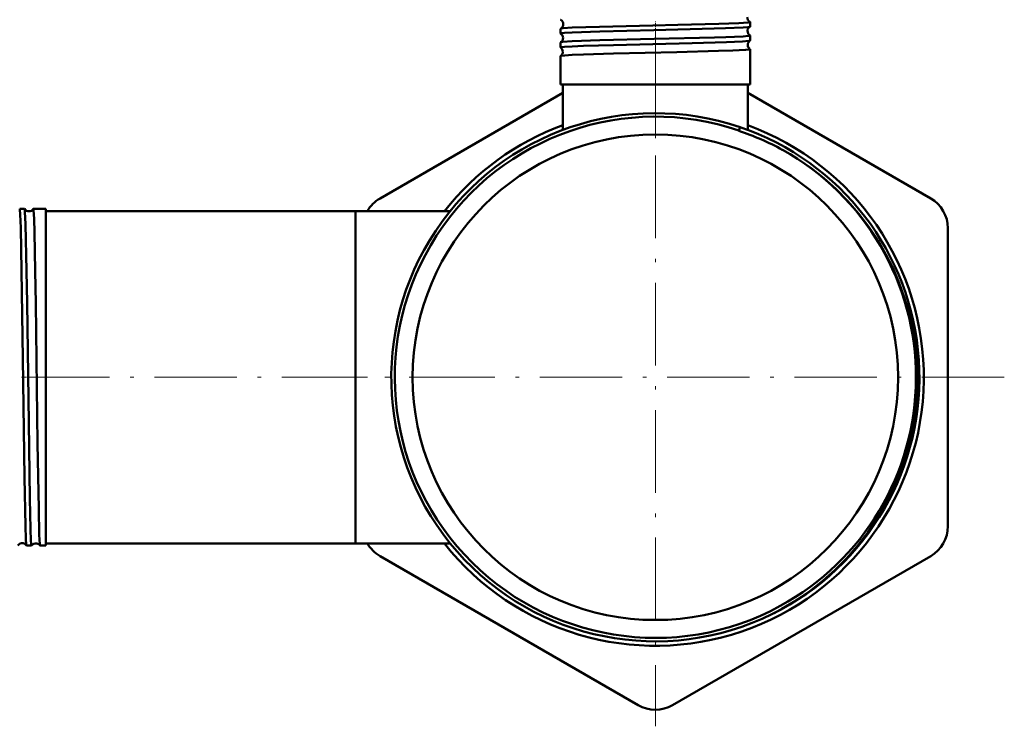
# Model space of a CAD drawing. Extents: x -1358 to 1757, y -1513 to 612.
# Tile 75 of 85: x 1614 to 1757, y -186 to -83. Entities that reach past the tile are written whole.
import ezdxf

# ---------------------------------------------------------------- set-up
doc = ezdxf.new("R2010")
doc.units = 0
doc.linetypes.add('DASHDOT', pattern=[18.5, 12, -3, 0.5, -3])

msp = doc.modelspace()

# ---------------------------------------------------------------- linework, layer by layer
at = {"color": 7, "linetype": 'DASHDOT', "lineweight": 18, "ltscale": 0.046515}
msp.add_line((1705.98, -85.49), (1705.98, -83.63), dxfattribs=at)
at = {"color": 7, "lineweight": 50}
for p, q in [((1719.74, -84.49), (1719.74, -83.8)), ((1692.22, -85.5), (1692.22, -84.79)), ((1719.74, -86.51), (1719.74, -85.78)), ((1692.22, -87.52), (1692.22, -86.77)), ((1719.74, -92.87), (1719.74, -87.76)), ((1692.22, -92.87), (1692.22, -88.75)), ((1693.9, -92.87), (1692.22, -92.87)), ((1692.53, -99.5), (1692.53, -92.87)), ((1719.74, -92.87), (1693.9, -92.87)), ((1719.43, -99.5), (1719.43, -92.87)), ((1665.98, -109.44), (1692.53, -94.11)), ((1719.43, -94.11), (1745.98, -109.44)), ((1718.1, -99.62), (1718.12, -99.56)), ((1718.28, -99.09), (1718.12, -99.56)), ((1614.34, -110.96), (1613.63, -110.96)), ((1615.61, -110.96), (1615.6, -110.97)), ((1617.43, -110.96), (1615.61, -110.96)), ((1617.43, -110.96), (1617.43, -119.96)), ((1662.43, -111.27), (1617.43, -111.27)), ((1662.43, -111.27), (1662.43, -120.16)), ((1662.43, -111.27), (1662.43, -135.42)), ((1676.18, -111.27), (1662.43, -111.27)), ((1676.18, -111.27), (1662.43, -111.27)), ((1748.48, -113.77), (1748.48, -157.07)), ((1617.43, -119.96), (1617.43, -159.88)), ((1662.43, -120.16), (1662.43, -159.57)), ((1662.43, -135.42), (1662.43, -159.57)), ((1615.35, -159.88), (1614.62, -159.88)), ((1615.36, -159.88), (1615.35, -159.88)), ((1616.6, -159.88), (1616.59, -159.88)), ((1617.43, -159.88), (1616.6, -159.88)), ((1662.43, -159.57), (1617.43, -159.57)), ((1676.18, -159.57), (1662.43, -159.57)), ((1703.48, -183.05), (1665.98, -161.4)), ((1745.98, -161.4), (1708.48, -183.05))]:
    msp.add_line(p, q, dxfattribs=at)
at = {"color": 7, "linetype": 'DASHDOT', "lineweight": 18}
for p, q in [((1705.98, -84.72), (1705.98, -186.12)), ((1682.2, -135.42), (1609.86, -135.42)), ((1756.68, -135.42), (1655.28, -135.42))]:
    msp.add_line(p, q, dxfattribs=at)
at = {"color": 7, "linetype": 'DASHDOT', "lineweight": 18, "ltscale": 0.047738}
msp.add_line((1705.98, -87.52), (1705.98, -85.61), dxfattribs=at)
at = {"color": 7, "linetype": 'DASHDOT', "lineweight": 18, "ltscale": 0.352492}
msp.add_line((1705.98, -100.67), (1705.98, -86.57), dxfattribs=at)
at = {"color": 7, "linetype": 'DASHDOT', "lineweight": 18, "ltscale": 0.043542}
msp.add_line((1615.51, -135.42), (1613.76, -135.42), dxfattribs=at)
at = {"color": 7, "lineweight": 50}
for points in [[(1693.9, -84.63), (1697.85, -84.5), (1705.61, -84.31), (1709.23, -84.22), (1715.21, -84.06), (1718.09, -83.96), (1719.45, -83.87), (1719.7, -83.83), (1719.73, -83.81), (1719.74, -83.81), (1719.74, -83.8)], [(1692.22, -85.5), (1692.22, -85.5), (1692.22, -85.49), (1692.23, -85.49), (1692.24, -85.48), (1692.42, -85.44), (1692.76, -85.41), (1693.9, -85.34)], [(1692.23, -84.78), (1692.29, -84.76), (1692.57, -84.72), (1693.9, -84.63)], [(1693.9, -85.34), (1697.91, -85.2), (1705.74, -85), (1714.51, -84.78), (1716.17, -84.73), (1718.74, -84.61), (1719.47, -84.55), (1719.68, -84.52), (1719.73, -84.5)], [(1693.9, -86.61), (1697.9, -86.47), (1705.8, -86.28), (1714.56, -86.06), (1716.23, -86.01), (1718.76, -85.9), (1719.48, -85.84), (1719.71, -85.8), (1719.73, -85.79), (1719.73, -85.79), (1719.74, -85.78), (1719.74, -85.78)], [(1692.23, -86.76), (1692.27, -86.74), (1692.48, -86.71), (1693.9, -86.61)], [(1693.9, -87.36), (1695.56, -87.29), (1699.89, -87.16), (1711.34, -86.89), (1716.34, -86.74), (1718.63, -86.64), (1719.56, -86.56), (1719.7, -86.53), (1719.73, -86.52)], [(1692.22, -87.52), (1692.22, -87.52), (1692.22, -87.52), (1692.23, -87.51), (1692.24, -87.5), (1692.42, -87.47), (1692.76, -87.43), (1693.9, -87.36)], [(1692.23, -88.74), (1692.24, -88.73), (1692.27, -88.72), (1692.82, -88.66), (1693.9, -88.59)], [(1693.9, -88.59), (1695.56, -88.52), (1699.89, -88.4), (1709.11, -88.18), (1715.16, -88.02), (1717.23, -87.95), (1719.08, -87.86), (1719.66, -87.79), (1719.71, -87.78), (1719.73, -87.77), (1719.74, -87.77), (1719.74, -87.76), (1719.74, -87.76)], [(1724.36, -169.08), (1726.43, -167.84), (1728.41, -166.48), (1730.3, -165), (1732.1, -163.4), (1733.79, -161.69), (1735.37, -159.89), (1736.83, -157.98), (1738.17, -156), (1739.32, -154.04), (1740.36, -152.01), (1741.27, -149.93), (1742.06, -147.8), (1742.61, -146.03), (1743.07, -144.24), (1743.44, -142.43), (1743.68, -140.94), (1743.9, -138.94), (1744.02, -136.95), (1744.04, -134.96), (1743.95, -132.93), (1743.72, -130.64), (1743.35, -128.37), (1742.84, -126.12), (1742.19, -123.91), (1741.42, -121.74), (1740.51, -119.63), (1739.48, -117.57), (1738.28, -115.5), (1736.96, -113.52), (1735.51, -111.62), (1733.94, -109.82), (1732.26, -108.11), (1730.48, -106.52), (1728.61, -105.04), (1726.64, -103.69), (1725.55, -103.01), (1724.43, -102.36)], [(1613.91, -119.96), (1613.78, -113.7), (1613.71, -111.79), (1613.66, -111.06), (1613.64, -110.97), (1613.64, -110.97), (1613.63, -110.96), (1613.63, -110.96)], [(1614.63, -119.96), (1614.48, -113.2), (1614.4, -111.4), (1614.37, -111.04), (1614.36, -110.98), (1614.35, -110.97)], [(1615.89, -119.96), (1615.78, -114.37), (1615.72, -112.43), (1615.65, -111.13), (1615.62, -110.98), (1615.62, -110.97), (1615.61, -110.97), (1615.61, -110.96), (1615.61, -110.96)], [(1614.61, -159.88), (1614.6, -159.85), (1614.59, -159.73), (1614.53, -158.89), (1614.47, -157.04), (1614.33, -150), (1614.09, -132.71), (1613.91, -119.96)], [(1615.35, -159.88), (1615.35, -159.88), (1615.35, -159.88), (1615.35, -159.87), (1615.34, -159.85), (1615.31, -159.61), (1615.27, -159.12), (1615.21, -157.49), (1615.11, -153.03), (1614.94, -142.03), (1614.7, -124.64), (1614.63, -119.96)], [(1616.59, -159.88), (1616.59, -159.87), (1616.58, -159.84), (1616.56, -159.66), (1616.48, -158.31), (1616.39, -154.53), (1616.23, -145.04), (1615.96, -124.72), (1615.89, -119.96)]]:
    msp.add_lwpolyline(points, dxfattribs=at)
msp.add_circle((1705.98, -135.42), 35.26, dxfattribs=at)
for centre, radius, start, end in [((1692.24, -83.47), 0.0192, 194.8125, 251.7203), ((1691.87, -84.13), 0.736, 0.8882, 60.6145), ((1691.87, -84.14), 0.736, 299.3516, 1.2089), ((1720.07, -83.14), 0.736, 178.0437, 242.0634), ((1719.72, -83.81), 0.0202, 16.6342, 73.9397), ((1692.24, -84.8), 0.0186, 108.1404, 164.9916), ((1692.24, -85.5), 0.0165, 191.9035, 247.4548), ((1691.83, -86.13), 0.737, 0.9273, 57.6413), ((1720.1, -85.13), 0.737, 120.8491, 178.3603), ((1720.11, -85.14), 0.737, 178.0896, 239.1594), ((1719.72, -84.48), 0.0177, 290.3516, 346.673), ((1719.72, -85.79), 0.0171, 13.4077, 69.6971), ((1692.23, -86.77), 0.0158, 112.5136, 168.073), ((1691.83, -86.14), 0.738, 302.3238, 1.1689), ((1720.14, -87.13), 0.738, 123.884, 178.3248), ((1720.14, -87.14), 0.738, 178.1124, 236.129), ((1719.72, -86.51), 0.0154, 294.8823, 349.4667), ((1692.23, -87.52), 0.0145, 189.3133, 242.8736), ((1691.8, -88.13), 0.738, 0.9482, 54.5414), ((1691.8, -88.14), 0.738, 305.4326, 1.1357), ((1719.72, -87.76), 0.0148, 10.6799, 65.3769), ((1692.23, -88.75), 0.0138, 117.0359, 170.5143), ((1705.98, -135.42), 38.36, 71.2996, 296.3152), ((1705.98, -135.42), 37.86, 71.2932, 298.6479), ((1705.98, -135.42), 39, 110.1743, 141.7406), ((1705.98, -135.42), 39, 218.2606, 69.8263), ((1706.12, -135.91), 38.21, 61.3733, 71.7284), ((1705.98, -135.42), 38.36, 296.3153, 71.3089), ((1705.98, -135.42), 37.86, 298.6479, 60.8335), ((1668.48, -113.77), 5, 120, 150.0097), ((1743.48, -113.77), 5, 0, 60), ((1614.34, -110.97), 0.00921, 22.8431, 78.3015), ((1614.98, -110.57), 0.743, 212.6389, 270.2627), ((1614.98, -110.57), 0.743, 270.1303, 327.3866), ((1743.48, -157.07), 5, 300, 0), ((1613.98, -160.26), 0.743, 79.1331, 148.8779), ((1613.98, -160.26), 0.741, 31.0435, 79.2793), ((1614.62, -159.87), 0.00942, 200.8704, 257.01), ((1615.98, -160.3), 0.744, 79.1585, 145.773), ((1615.98, -160.29), 0.742, 34.145, 79.2679), ((1668.48, -157.07), 5, 209.9929, 240), ((1705.65, -135.46), 38.47, 296.7825, 299.108), ((1705.98, -178.72), 5, 240, 300)]:
    msp.add_arc(centre, radius, start, end, dxfattribs=at)

doc.saveas('drawing.dxf')
